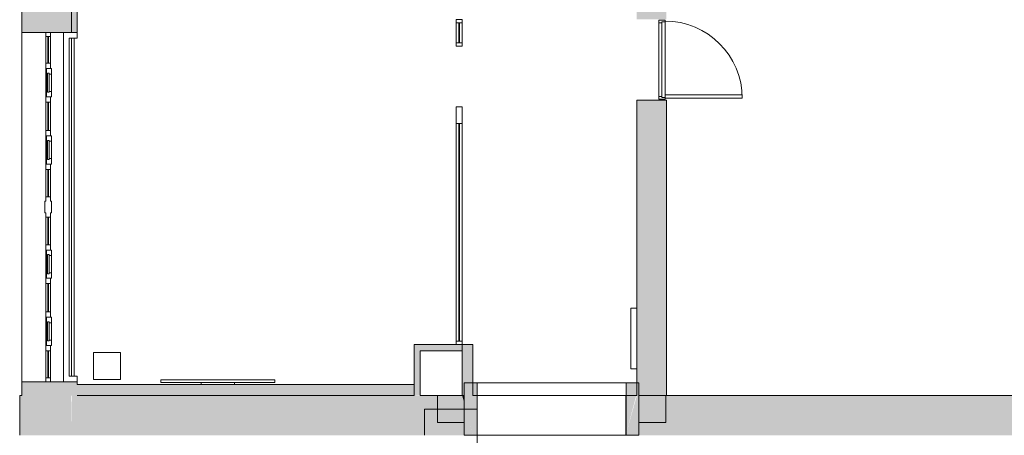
# Model space of a CAD drawing. Header units: millimetres. Extents: x -113904 to 3141, y -34200 to 59129.
# Tile 52 of 72: x -36810 to -22148, y 6000 to 12185. Entities that reach past the tile are written whole.
import ezdxf

# ---------------------------------------------------------------- set-up
doc = ezdxf.new("R2010")
doc.units = ezdxf.units.MM
doc.layers.add('0-1', color=7, linetype='Continuous', lineweight=5)
for name, color, linetype, lineweight, true_color in [('Curtain Panels-1', 7, 'Continuous', 9, 0xaaaaaa), ('Curtain Wall Mullions-1', 7, 'Continuous', 9, 0xaaaaaa), ('Cut Pattern-1', 7, 'Continuous', 9, 0xd4d4d4), ('Cut Pattern-3', 7, 'Continuous', 9, 0xaaaaaa), ('Doors-1', 7, 'Continuous', 9, 0xaaaaaa), ('Electrical Equipment-1', 7, 'Continuous', 9, 0xaaaaaa), ('Floors-1', 7, 'Continuous', 9, 0xaaaaaa), ('Plan Swing-1', 7, 'Continuous', 9, 0xaaaaaa), ('Plumbing Fixtures-1', 7, 'Continuous', 9, 0xaaaaaa), ('Specialty Equipment-1', 7, 'Continuous', 9, 0xaaaaaa), ('Structural Columns-1', 7, 'Continuous', 5, 0xd4d4d4), ('Structural Columns-2', 7, 'Continuous', 9, 0xaaaaaa), ('Walls-1', 7, 'Continuous', 9, 0xaaaaaa), ('Windows-1', 7, 'Continuous', 9, 0xaaaaaa)]:
    doc.layers.add(name, color=color, linetype=linetype, lineweight=lineweight, true_color=true_color)

# ---------------------------------------------------------------- blocks, each defined once
blk = doc.blocks.new('22001_TP_EK_Cloud_rvt-1-SKEEM 2_ Korrus_Kunstikonkurss pildid')
at = {"layer": 'Cut Pattern-1'}
h = blk.add_hatch(color=256, dxfattribs=at)
h.paths.add_polyline_path([(-27780, 6020), (-27620, 6627), (-27620, 6780), (-27780, 6780), (-27780, 6138)])
h.paths.add_polyline_path([(-30154, 6390), (-30000, 6390), (-30000, 6780), (-30190, 6780), (-30190, 6479), (-30166, 6390)])
h = blk.add_hatch(color=256, dxfattribs=at)
h.paths.add_polyline_path([(-30680, 390), (-30390, 390), (-30580, 780), (-30780, 780), (-30690, 430)])
h.paths.add_polyline_path([(-30060, 6000), (-30000, 6000), (-30000, 6390), (-30166, 6390), (-30069, 6035)])
at = {"layer": 'Structural Columns-1'}
blk.add_hatch(color=256, dxfattribs=at).paths.add_polyline_path([(-30190, 6479), (-30190, 6590), (-30220, 6590), (-30191, 6483)])
at = {"layer": 'Structural Columns-2'}
for p, q in [((-30190, 6590), (-30590, 6590)), ((-30590, 6590), (-30590, 6190)), ((-30190, 6190), (-30190, 6590)), ((-27190, 6590), (-27590, 6590)), ((-27590, 6590), (-27590, 6190)), ((-27190, 6190), (-27190, 6590)), ((-30590, 6190), (-30190, 6190)), ((-27590, 6190), (-27190, 6190))]:
    blk.add_line(p, q, dxfattribs=at)
at = {"layer": 'Walls-1'}
for p, q in [((-30000, 6780), (-30190, 6780)), ((-30190, 6780), (-30190, 6000)), ((-30000, 6000), (-30000, 6780)), ((-30000, 6780), (-27780, 6780)), ((-27590, 6780), (-27780, 6780)), ((-27780, 6780), (-27780, 6000)), ((-27590, 6000), (-27590, 6780)), ((-30780, 6390), (-30780, 6000)), ((-30000, 6390), (-30780, 6390)), ((-30000, 6000), (-30000, 6390)), ((-30190, 6000), (-30000, 6000)), ((-27786, 6000), (-30000, 6000)), ((-27780, 6000), (-27590, 6000))]:
    blk.add_line(p, q, dxfattribs=at)
blk = doc.blocks.new('Esitlustehnika seinal - MS87 TV 75_-1185381-SKEEM 2_ Korrus_Kunstikonkurss pildid')
at = {"layer": 'Electrical Equipment-1'}
for p, q in [((-850, 70), (850, 70)), ((-850, 70), (-850, 30)), ((850, 30), (-850, 30)), ((-250, 0), (-250, 30)), ((250, 30), (250, 0)), ((850, 70), (850, 30)), ((250, 0), (-250, 0))]:
    blk.add_line(p, q, dxfattribs=at)
blk = doc.blocks.new('Joogipunkt - MS114 Joogipunkt kanalita-1331953-SKEEM 2_ Korrus_Kunstikonkurss pildid')
at = {"layer": 'Plumbing Fixtures-1'}
for p, q in [((200, 200), (-200, 200)), ((-200, 200), (-200, -200)), ((200, -200), (200, 200)), ((-200, -200), (200, -200))]:
    blk.add_line(p, q, dxfattribs=at)
blk = doc.blocks.new('RaRa_TP_SA_sisustus_rvt-1-SKEEM 2_ Korrus_Kunstikonkurss pildid')
at = {"layer": 'Electrical Equipment-1'}
blk.add_blockref('Esitlustehnika seinal - MS87 TV 75_-1185381-SKEEM 2_ Korrus_Kunstikonkurss pildid', (-33859, 6755), dxfattribs=at)
at = {"layer": 'Plumbing Fixtures-1'}
blk.add_blockref('Joogipunkt - MS114 Joogipunkt kanalita-1331953-SKEEM 2_ Korrus_Kunstikonkurss pildid', (-35510, 7030), dxfattribs=at)
blk = doc.blocks.new('Voolikukapp MK_ süvendita - ol_ olev VK - 900x1020-13202131-SKEEM 2_ Korrus_Kunstikonkurss pildid')
at = {"layer": 'Specialty Equipment-1'}
for p, q in [((-325, 220), (-325, 310)), ((575, 310), (-325, 310)), ((575, 220), (575, 310)), ((-325, 220), (575, 220))]:
    blk.add_line(p, q, dxfattribs=at)
blk = doc.blocks.new('SMA_D01_ 1-poolne - SU-00 - 1200x2100_ EI60 kaldpinnaga lävepakk-16130795-SKEEM 2_ Korrus_Kunstikonkurss pildid')
at = {"layer": 'Doors-1'}
for p, q in [((575, 1350), (525, 1350)), ((525, 1350), (525, 200)), ((575, 200), (575, 1350)), ((-565, 200), (-590, 200)), ((-590, 200), (-590, 110)), ((525, 200), (-565, 200)), ((-565, 150), (-565, 200)), ((-550, 150), (-565, 150)), ((-550, 150), (550, 150)), ((-550, 110), (-550, 150)), ((525, 200), (575, 200)), ((565, 150), (550, 150)), ((550, 150), (550, 110)), ((565, 200), (565, 150)), ((590, 200), (575, 200)), ((590, 110), (590, 200)), ((-590, 110), (-550, 110)), ((550, 110), (-550, 110)), ((550, 110), (590, 110))]:
    blk.add_line(p, q, dxfattribs=at)
at = {"layer": 'Plan Swing-1'}
blk.add_arc((575, 200), 1150, 90, 180, dxfattribs=at)
blk = doc.blocks.new('System Panel - VLS Klaas KAR_LAM 6_1_6-13878859-SKEEM 2_ Korrus_Kunstikonkurss pildid')
at = {"layer": 'Curtain Panels-1'}
for p, q in [((459, 6), (-459, 6)), ((-459, 6), (-459, -6)), ((459, -6), (459, 6)), ((-459, -6), (459, -6))]:
    blk.add_line(p, q, dxfattribs=at)
blk = doc.blocks.new('System Panel - VLS Klaas KAR_LAM 6_1_6-13878863-SKEEM 2_ Korrus_Kunstikonkurss pildid')
at = {"layer": 'Curtain Panels-1'}
for p, q in [((484, 6), (-484, 6)), ((-484, 6), (-484, -6)), ((484, -6), (484, 6)), ((-484, -6), (484, -6))]:
    blk.add_line(p, q, dxfattribs=at)
blk = doc.blocks.new('System Panel - VLS Klaas KAR_LAM 6_1_6-13878866-SKEEM 2_ Korrus_Kunstikonkurss pildid')
at = {"layer": 'Curtain Panels-1'}
for p, q in [((193, 6), (-193, 6)), ((-193, 6), (-193, -6)), ((193, -6), (193, 6)), ((-193, -6), (193, -6))]:
    blk.add_line(p, q, dxfattribs=at)
blk = doc.blocks.new('Rectangular Mullion - 50mm x 92mm-13878538-SKEEM 2_ Korrus_Kunstikonkurss pildid')
at = {"layer": 'Curtain Wall Mullions-1'}
for p, q in [((-30312, 8318), (-30312, 7400)), ((-30220, 8318), (-30220, 7400))]:
    blk.add_line(p, q, dxfattribs=at)
blk = doc.blocks.new('Rectangular Mullion - 50mm x 92mm-13878523-SKEEM 2_ Korrus_Kunstikonkurss pildid')
at = {"layer": 'Curtain Wall Mullions-1'}
for p, q in [((-30312, 9286), (-30312, 8318)), ((-30220, 9286), (-30220, 8318))]:
    blk.add_line(p, q, dxfattribs=at)
blk = doc.blocks.new('Rectangular Mullion - 50mm x 92mm-13878519-SKEEM 2_ Korrus_Kunstikonkurss pildid')
at = {"layer": 'Curtain Wall Mullions-1'}
for p, q in [((-30312, 10640), (-30312, 10254)), ((-30220, 10640), (-30220, 10254))]:
    blk.add_line(p, q, dxfattribs=at)
blk = doc.blocks.new('Rectangular Mullion - 50mm x 92mm-6649987-SKEEM 2_ Korrus_Kunstikonkurss pildid')
at = {"layer": 'Curtain Wall Mullions-1'}
for p, q in [((-50, 46), (0, 46)), ((-50, -46), (-50, 46)), ((0, 46), (0, -46)), ((0, -46), (-50, -46))]:
    blk.add_line(p, q, dxfattribs=at)
blk = doc.blocks.new('System Panel - VLS Klaas KAR_LAM 6_1_6-8811377-SKEEM 2_ Korrus_Kunstikonkurss pildid')
at = {"layer": 'Curtain Panels-1'}
for p, q in [((150, 6.5), (-150, 6.5)), ((-150, 6.5), (-150, -6.5)), ((150, -6.5), (150, 6.5)), ((-150, -6.5), (150, -6.5))]:
    blk.add_line(p, q, dxfattribs=at)
blk = doc.blocks.new('Rectangular Mullion - 50mm x 92mm-6649981-SKEEM 2_ Korrus_Kunstikonkurss pildid')
at = {"layer": 'Curtain Wall Mullions-1'}
for p, q in [((-18476, 55982), (-18776, 55982)), ((-18476, 55890), (-18776, 55890))]:
    blk.add_line(p, q, dxfattribs=at)
blk = doc.blocks.new('Rectangular Mullion - 250mm x 92mm VASAK-13876163-SKEEM 2_ Korrus_Kunstikonkurss pildid')
at = {"layer": 'Curtain Wall Mullions-1'}
for p, q in [((-225, 46), (25, 46)), ((-225, -46), (-225, 46)), ((25, 46), (25, -46)), ((25, -46), (-225, -46))]:
    blk.add_line(p, q, dxfattribs=at)
blk = doc.blocks.new('Rectangular Mullion - 50mm x 92mm-6649982-SKEEM 2_ Korrus_Kunstikonkurss pildid')
at = {"layer": 'Curtain Wall Mullions-1'}
for p, q in [((-25, 46), (25, 46)), ((-25, -46), (-25, 46)), ((25, 46), (25, -46)), ((25, -46), (-25, -46))]:
    blk.add_line(p, q, dxfattribs=at)
blk = doc.blocks.new('Rectangular Mullion - 50mm x 92mm-6649993-SKEEM 2_ Korrus_Kunstikonkurss pildid')
at = {"layer": 'Curtain Wall Mullions-1'}
for p, q in [((0, 46), (-50, 46)), ((-50, 46), (-50, -46)), ((0, -46), (0, 46)), ((-50, -46), (0, -46))]:
    blk.add_line(p, q, dxfattribs=at)
blk = doc.blocks.new('System Panel - Peegelaknad 6-16-4-16-4_ paneel-13544893-SKEEM 2_ Korrus_Kunstikonkurss pildid')
at = {"layer": 'Curtain Panels-1'}
for p, q in [((200, 5), (-200, 5)), ((-200, 5), (-200, -5)), ((200, -5), (200, 5)), ((-200, -5), (200, -5))]:
    blk.add_line(p, q, dxfattribs=at)
blk = doc.blocks.new('System Panel - Peegelaknad 6-16-4-16-4_ paneel-13544894-SKEEM 2_ Korrus_Kunstikonkurss pildid')
at = {"layer": 'Curtain Panels-1'}
for p, q in [((205, 5), (-205, 5)), ((-205, 5), (-205, -5)), ((205, -5), (205, 5)), ((-205, -5), (205, -5))]:
    blk.add_line(p, q, dxfattribs=at)
blk = doc.blocks.new('System Panel - Peegelaknad 6-16-4-16-4_ paneel-13544896-SKEEM 2_ Korrus_Kunstikonkurss pildid')
at = {"layer": 'Curtain Panels-1'}
for p, q in [((200, 5), (-200, 5)), ((-200, 5), (-200, -5)), ((200, -5), (200, 5)), ((-200, -5), (200, -5))]:
    blk.add_line(p, q, dxfattribs=at)
blk = doc.blocks.new('Klaasseina akna tüüp 6 - Aken_ klaas_ parem-12915667-SKEEM 2_ Korrus_Kunstikonkurss pildid')
at = {"layer": 'Windows-1'}
for p, q in [((-210, 48), (210, 48)), ((-210, -26), (-210, 48)), ((-210, 48), (-129, 48)), ((-210, -26), (-210, 48)), ((-142, 14), (142, 14)), ((-142, -14), (-142, 14)), ((-142, 14), (-142, -14)), ((-129, 14), (-142, 14)), ((-129, 48), (-129, 14)), ((129, 48), (210, 48)), ((129, 14), (129, 48)), ((142, 14), (129, 14)), ((142, 14), (142, -14)), ((142, -14), (142, 14)), ((210, 48), (210, -26)), ((210, 48), (210, -26)), ((210, -26), (-210, -26)), ((-126, -26), (-210, -26)), ((142, -14), (-142, -14)), ((-142, -14), (-126, -14)), ((-126, -14), (-126, -26)), ((126, -26), (126, -14)), ((126, -14), (142, -14)), ((210, -26), (126, -26))]:
    blk.add_line(p, q, dxfattribs=at)
blk = doc.blocks.new('System Panel - Peegelaknad 6-16-4-16-4_ paneel-13544898-SKEEM 2_ Korrus_Kunstikonkurss pildid')
at = {"layer": 'Curtain Panels-1'}
for p, q in [((210, 5), (-210, 5)), ((-210, 5), (-210, -5)), ((210, -5), (210, 5)), ((-210, -5), (210, -5))]:
    blk.add_line(p, q, dxfattribs=at)
blk = doc.blocks.new('Klaasseina akna tüüp 1 - Aken_ klaas_ vasak-12921802-SKEEM 2_ Korrus_Kunstikonkurss pildid')
at = {"layer": 'Windows-1'}
for p, q in [((-210, 48), (210, 48)), ((-210, -26), (-210, 48)), ((-210, 48), (-129, 48)), ((-210, -26), (-210, 48)), ((-142, 14), (142, 14)), ((-142, -14), (-142, 14)), ((-142, 14), (-142, -14)), ((-129, 14), (-142, 14)), ((-129, 48), (-129, 14)), ((129, 48), (210, 48)), ((129, 14), (129, 48)), ((142, 14), (129, 14)), ((142, 14), (142, -14)), ((142, -14), (142, 14)), ((210, 48), (210, -26)), ((210, 48), (210, -26)), ((210, -26), (-210, -26)), ((-126, -26), (-210, -26)), ((142, -14), (-142, -14)), ((-142, -14), (-126, -14)), ((-126, -14), (-126, -26)), ((126, -26), (126, -14)), ((126, -14), (142, -14)), ((210, -26), (126, -26))]:
    blk.add_line(p, q, dxfattribs=at)
blk = doc.blocks.new('Rectangular Mullion - NEW 80x70mm-10518673-SKEEM 2_ Korrus_Kunstikonkurss pildid')
at = {"layer": 'Curtain Wall Mullions-1'}
for p, q in [((-40, 35), (40, 35)), ((40, 35), (40, -35)), ((40, -35), (-40, -35))]:
    blk.add_line(p, q, dxfattribs=at)
blk = doc.blocks.new('Rectangular Mullion - NEW 80x70mm-V101-SKEEM 2_ Korrus_Kunstikonkurss pildid')
at = {"layer": 'Curtain Wall Mullions-1'}
for p, q in [((-40, 35), (40, 35)), ((-40, -35), (-40, 35)), ((40, -35), (-40, -35))]:
    blk.add_line(p, q, dxfattribs=at)
blk = doc.blocks.new('Rectangular Mullion - NEW 60x70mm-10507971-SKEEM 2_ Korrus_Kunstikonkurss pildid')
at = {"layer": 'Curtain Wall Mullions-1'}
for p, q in [((-30485, 3550), (-30485, 3960)), ((-30415, 3550), (-30415, 3960))]:
    blk.add_line(p, q, dxfattribs=at)
blk = doc.blocks.new('Rectangular Mullion - NEW 60x70mm-V86-SKEEM 2_ Korrus_Kunstikonkurss pildid')
at = {"layer": 'Curtain Wall Mullions-1'}
blk.add_line((-30485, 1340), (-30485, 1760), dxfattribs=at)
blk = doc.blocks.new('Rectangular Mullion - NEW 60x70mm-V102-SKEEM 2_ Korrus_Kunstikonkurss pildid')
at = {"layer": 'Curtain Wall Mullions-1'}
for p, q in [((-36460, 40497.5), (-36460, 40917.5)), ((-36390, 40497.5), (-36390, 40917.5))]:
    blk.add_line(p, q, dxfattribs=at)
blk = doc.blocks.new('Rectangular Mullion - NEW 60x70mm-10507970-SKEEM 2_ Korrus_Kunstikonkurss pildid')
at = {"layer": 'Curtain Wall Mullions-1'}
blk.add_line((-30485, 5040), (-30485, 5460), dxfattribs=at)
blk = doc.blocks.new('Rectangular Mullion - NEW 60x70mm-10507972-SKEEM 2_ Korrus_Kunstikonkurss pildid')
at = {"layer": 'Curtain Wall Mullions-1'}
for p, q in [((-30485, 860), (-30485, 1260)), ((-30415, 860), (-30415, 1260))]:
    blk.add_line(p, q, dxfattribs=at)
blk = doc.blocks.new('Rectangular Mullion - NEW 60x70mm-10507973-SKEEM 2_ Korrus_Kunstikonkurss pildid')
at = {"layer": 'Curtain Wall Mullions-1'}
for p, q in [((-30485, 2840), (-30485, 3250)), ((-30415, 2840), (-30415, 3250))]:
    blk.add_line(p, q, dxfattribs=at)
blk = doc.blocks.new('Rectangular Mullion - NEW 60x70mm-10507974-SKEEM 2_ Korrus_Kunstikonkurss pildid')
at = {"layer": 'Curtain Wall Mullions-1'}
for p, q in [((-30485, 5540), (-30485, 5940)), ((-30415, 5540), (-30415, 5940))]:
    blk.add_line(p, q, dxfattribs=at)
blk = doc.blocks.new('Rectangular Mullion - NEW 60x70mm-10518696-SKEEM 2_ Korrus_Kunstikonkurss pildid')
at = {"layer": 'Curtain Wall Mullions-1'}
for p, q in [((-60, 35), (0, 35)), ((-60, -35), (-60, 35)), ((0, 35), (0, -35)), ((0, -35), (-60, -35))]:
    blk.add_line(p, q, dxfattribs=at)
blk = doc.blocks.new('Rectangular Mullion - NEW 60x70mm-10518697-SKEEM 2_ Korrus_Kunstikonkurss pildid')
at = {"layer": 'Curtain Wall Mullions-1'}
for p, q in [((0, 35), (-60, 35)), ((-60, 35), (-60, -35)), ((0, -35), (0, 35)), ((-60, -35), (0, -35))]:
    blk.add_line(p, q, dxfattribs=at)
blk = doc.blocks.new('Rectangular Mullion - NEW 300x100mm-10518690-SKEEM 2_ Korrus_Kunstikonkurss pildid')
at = {"layer": 'Curtain Wall Mullions-1'}
for p, q in [((-150, 35), (-85, 35)), ((-150, -35), (-150, 35)), ((-85, 35), (-85, 50)), ((-85, 50), (85, 50)), ((85, 50), (85, 35)), ((85, 35), (150, 35)), ((150, 35), (150, -35)), ((-85, -35), (-150, -35)), ((-85, -50), (-85, -35)), ((85, -50), (-85, -50)), ((150, -35), (85, -35)), ((85, -35), (85, -50))]:
    blk.add_line(p, q, dxfattribs=at)

msp = doc.modelspace()

# ---------------------------------------------------------------- hatches: boundary and pattern name
at = {"layer": 'Cut Pattern-1'}
h = msp.add_hatch(color=256, dxfattribs=at)
h.paths.add_polyline_path([(-36040, 6590), (-36042, 6797), (-36780, 6797), (-36780, 6590), (-36081, 6590)])
h.paths.add_polyline_path([(-36541, 11997), (-36040, 11997), (-36040, 12769), (-36780, 12769), (-36780, 11997)])
h.paths.add_polyline_path([(-36780, 17969), (-36040, 17969), (-36041, 18749), (-36780, 18749), (-36780, 18292)])
h = msp.add_hatch(color=256, dxfattribs=at)
h.paths.add_polyline_path([(-27180, 6590), (-27180, 10990), (-27620, 10990), (-27620, 6590), (-27465, 6590)])
h.paths.add_polyline_path([(-27620, 12190), (-27180, 12190), (-27180, 12650), (-27620, 12650), (-27620, 12460)])
for points in [[(-30060, 6890), (-30060, 7350), (-30220, 7350), (-30220, 6890), (-30154, 6890)], [(-30190, 6590), (-30190, 6780), (-30060, 6780), (-30060, 6890), (-30220, 6890), (-30220, 6590)], [(-36190, 6000), (-36030, 6000), (-36040, 6590), (-36810, 6590), (-36810, 6000), (-36205, 6000)], [(-30827, 6000), (-30060, 6000), (-30220, 6590), (-36030, 6590), (-36030, 6000), (-31163, 6000)], [(-17380, 6000), (-6393, 6000), (-6393, 6190), (-6590, 6190), (-6590, 6590), (-27620, 6590), (-27780, 6020), (-27786, 6000), (-17717, 6000)]]:
    msp.add_hatch(color=256, dxfattribs=at).paths.add_polyline_path(points)
at = {"layer": 'Cut Pattern-3'}
h = msp.add_hatch(color=256, dxfattribs=at)
h.paths.add_polyline_path([(-36030, 6590), (-35955, 6590), (-35955, 6797), (-36040, 6797), (-36040, 6590)])
h.paths.add_polyline_path([(-35955, 11997), (-35955, 12420), (-36040, 12420), (-36040, 11997)])
for points in [[(-30936, 7259), (-30220, 7259), (-30220, 7350), (-30936, 7350)], [(-30936, 6590), (-30845, 6600), (-30845, 7259), (-30936, 7259), (-30936, 6627)], [(-35955, 6590), (-30936, 6590), (-30936, 6755), (-35955, 6755), (-35955, 6627)]]:
    msp.add_hatch(color=256, dxfattribs=at).paths.add_polyline_path(points)

# ---------------------------------------------------------------- linework, layer by layer
at = {"layer": 'Floors-1'}
msp.add_line((-36040, 11912), (-36040, 6881), dxfattribs=at)
at = {"layer": 'Walls-1'}
for p, q in [((-36780, 48770), (-36780, 6590)), ((-36780, 11990), (-36780, 12790)), ((-36040, 11997), (-36040, 12769)), ((-35955, 11912), (-35955, 12769)), ((-36780, 11997), (-35955, 11997)), ((-36780, 11990), (-36780, 11990)), ((-36160, 6797), (-36160, 11997)), ((-36075, 11912), (-36075, 6881)), ((-35955, 11912), (-36075, 11912)), ((-36000, 11912), (-36000, 6881)), ((-36780, 7290), (-36780, 11490)), ((-36780, 11490), (-36780, 11490)), ((-27620, 10990), (-27620, 7890)), ((-27180, 10990), (-27620, 10990)), ((-27180, 6590), (-27180, 10990)), ((-30220, 7350), (-30936, 7350)), ((-30936, 7350), (-30936, 6590)), ((-30220, 7350), (-30220, 6590)), ((-30060, 7350), (-30220, 7350)), ((-30060, 6590), (-30060, 7350)), ((-36780, 7290), (-36780, 7290)), ((-30845, 7259), (-30220, 7259)), ((-30845, 6590), (-30845, 7259)), ((-27620, 6990), (-27620, 6590)), ((-35955, 6797), (-36780, 6797)), ((-36780, 6590), (-36780, 6790)), ((-36780, 6790), (-36780, 6790)), ((-36075, 6881), (-35955, 6881)), ((-35955, 6755), (-35955, 6881)), ((-34109, 6755), (-35955, 6755)), ((-30936, 6755), (-33609, 6755)), ((-36780, 6590), (-36810, 6590)), ((-36810, 6590), (-36810, 6000)), ((-30936, 6590), (-35955, 6590)), ((-30220, 6590), (-30845, 6590)), ((-30060, 6590), (-27620, 6590)), ((-30000, 6590), (-30000, 780)), ((-27786, 6590), (-27786, 6000)), ((-6590, 6590), (-27180, 6590))]:
    msp.add_line(p, q, dxfattribs=at)

# ---------------------------------------------------------------- block references
at = {"layer": '0-1'}
for name in ['22001_TP_EK_Cloud_rvt-1-SKEEM 2_ Korrus_Kunstikonkurss pildid', 'RaRa_TP_SA_sisustus_rvt-1-SKEEM 2_ Korrus_Kunstikonkurss pildid']:
    msp.add_blockref(name, (0, 0), dxfattribs=at)
at = {"layer": 'Curtain Panels-1'}
for name, p, rotation in [('System Panel - VLS Klaas KAR_LAM 6_1_6-8811377-SKEEM 2_ Korrus_Kunstikonkurss pildid', (-30266, 11990), 89.99999999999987), ('System Panel - Peegelaknad 6-16-4-16-4_ paneel-13544893-SKEEM 2_ Korrus_Kunstikonkurss pildid', (-36384, 11737), 269.9999999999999), ('System Panel - Peegelaknad 6-16-4-16-4_ paneel-13544898-SKEEM 2_ Korrus_Kunstikonkurss pildid', (-36384, 10747), 269.9999999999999), ('System Panel - VLS Klaas KAR_LAM 6_1_6-13878866-SKEEM 2_ Korrus_Kunstikonkurss pildid', (-30266, 10447), 89.99999999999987), ('System Panel - VLS Klaas KAR_LAM 6_1_6-13878863-SKEEM 2_ Korrus_Kunstikonkurss pildid', (-30266, 9770), 89.99999999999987), ('System Panel - Peegelaknad 6-16-4-16-4_ paneel-13544894-SKEEM 2_ Korrus_Kunstikonkurss pildid', (-36384, 9752), 269.9999999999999), ('System Panel - Peegelaknad 6-16-4-16-4_ paneel-13544894-SKEEM 2_ Korrus_Kunstikonkurss pildid', (-36384, 9042), 269.9999999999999), ('System Panel - VLS Klaas KAR_LAM 6_1_6-13878863-SKEEM 2_ Korrus_Kunstikonkurss pildid', (-30266, 8802), 89.99999999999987), ('System Panel - Peegelaknad 6-16-4-16-4_ paneel-13544898-SKEEM 2_ Korrus_Kunstikonkurss pildid', (-36384, 8047), 269.9999999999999), ('System Panel - VLS Klaas KAR_LAM 6_1_6-13878859-SKEEM 2_ Korrus_Kunstikonkurss pildid', (-30266, 7859), 89.99999999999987), ('System Panel - Peegelaknad 6-16-4-16-4_ paneel-13544896-SKEEM 2_ Korrus_Kunstikonkurss pildid', (-36384, 7057), 269.9999999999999)]:
    msp.add_blockref(name, p, dxfattribs=dict(at, rotation=rotation))
at = {"layer": 'Curtain Wall Mullions-1', "extrusion": (0, 0, -1)}
for name, p, rotation in [('Rectangular Mullion - 50mm x 92mm-6649987-SKEEM 2_ Korrus_Kunstikonkurss pildid', (30266, 12190), 90.00000000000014), ('Rectangular Mullion - 50mm x 92mm-6649982-SKEEM 2_ Korrus_Kunstikonkurss pildid', (30266, 11815), 90.00000000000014), ('Rectangular Mullion - NEW 80x70mm-V101-SKEEM 2_ Korrus_Kunstikonkurss pildid', (36384, 11497), 270.0000000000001), ('Rectangular Mullion - NEW 80x70mm-10518673-SKEEM 2_ Korrus_Kunstikonkurss pildid', (36384, 10997), 270.0000000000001), ('Rectangular Mullion - 250mm x 92mm VASAK-13876163-SKEEM 2_ Korrus_Kunstikonkurss pildid', (30266, 10865), 90.00000000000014), ('Rectangular Mullion - NEW 80x70mm-V101-SKEEM 2_ Korrus_Kunstikonkurss pildid', (36384, 10497), 270.0000000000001), ('Rectangular Mullion - NEW 80x70mm-10518673-SKEEM 2_ Korrus_Kunstikonkurss pildid', (36384, 9997), 270.0000000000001), ('Rectangular Mullion - NEW 300x100mm-10518690-SKEEM 2_ Korrus_Kunstikonkurss pildid', (36384, 9397), 270.0000000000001), ('Rectangular Mullion - NEW 80x70mm-V101-SKEEM 2_ Korrus_Kunstikonkurss pildid', (36384, 8797), 270.0000000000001), ('Rectangular Mullion - NEW 80x70mm-10518673-SKEEM 2_ Korrus_Kunstikonkurss pildid', (36384, 8297), 270.0000000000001), ('Rectangular Mullion - NEW 80x70mm-V101-SKEEM 2_ Korrus_Kunstikonkurss pildid', (36384, 7797), 270.0000000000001), ('Rectangular Mullion - NEW 80x70mm-10518673-SKEEM 2_ Korrus_Kunstikonkurss pildid', (36384, 7297), 270.0000000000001), ('Rectangular Mullion - NEW 60x70mm-10518696-SKEEM 2_ Korrus_Kunstikonkurss pildid', (36384, 6797), 270.0000000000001)]:
    msp.add_blockref(name, p, dxfattribs=dict(at, rotation=rotation))
at = {"layer": 'Curtain Wall Mullions-1'}
for name, p, rotation in [('Rectangular Mullion - 50mm x 92mm-6649981-SKEEM 2_ Korrus_Kunstikonkurss pildid', (25670, 30616), 90), ('Rectangular Mullion - NEW 60x70mm-10518697-SKEEM 2_ Korrus_Kunstikonkurss pildid', (-36384, 11997), 89.99999999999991), ('Rectangular Mullion - 50mm x 92mm-6649993-SKEEM 2_ Korrus_Kunstikonkurss pildid', (-30266, 7350), 269.9999999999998)]:
    msp.add_blockref(name, p, dxfattribs=dict(at, rotation=rotation))
for name, p in [('Rectangular Mullion - NEW 60x70mm-10507974-SKEEM 2_ Korrus_Kunstikonkurss pildid', (-5934, 5997)), ('Rectangular Mullion - NEW 60x70mm-10507970-SKEEM 2_ Korrus_Kunstikonkurss pildid', (-5934, 5997)), ('Rectangular Mullion - NEW 60x70mm-V102-SKEEM 2_ Korrus_Kunstikonkurss pildid', (41, -29961)), ('Rectangular Mullion - 50mm x 92mm-13878519-SKEEM 2_ Korrus_Kunstikonkurss pildid', (0, 0)), ('Rectangular Mullion - NEW 60x70mm-V86-SKEEM 2_ Korrus_Kunstikonkurss pildid', (-5934, 8697)), ('Rectangular Mullion - 50mm x 92mm-13878523-SKEEM 2_ Korrus_Kunstikonkurss pildid', (0, 968)), ('Rectangular Mullion - NEW 60x70mm-10507971-SKEEM 2_ Korrus_Kunstikonkurss pildid', (-5934, 5997)), ('Rectangular Mullion - NEW 60x70mm-10507973-SKEEM 2_ Korrus_Kunstikonkurss pildid', (-5934, 5997)), ('Rectangular Mullion - 50mm x 92mm-13878523-SKEEM 2_ Korrus_Kunstikonkurss pildid', (0, 0)), ('Rectangular Mullion - NEW 60x70mm-V86-SKEEM 2_ Korrus_Kunstikonkurss pildid', (-5934, 6997)), ('Rectangular Mullion - NEW 60x70mm-V102-SKEEM 2_ Korrus_Kunstikonkurss pildid', (41, -32661)), ('Rectangular Mullion - 50mm x 92mm-13878538-SKEEM 2_ Korrus_Kunstikonkurss pildid', (0, 0)), ('Rectangular Mullion - NEW 60x70mm-V86-SKEEM 2_ Korrus_Kunstikonkurss pildid', (-5934, 5997)), ('Rectangular Mullion - NEW 60x70mm-10507972-SKEEM 2_ Korrus_Kunstikonkurss pildid', (-5934, 5997))]:
    msp.add_blockref(name, p, dxfattribs=at)
at = {"layer": 'Doors-1', "rotation": 269.9999999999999}
msp.add_blockref('SMA_D01_ 1-poolne - SU-00 - 1200x2100_ EI60 kaldpinnaga lävepakk-16130795-SKEEM 2_ Korrus_Kunstikonkurss pildid', (-27400, 11590), dxfattribs=at)
at = {"layer": 'Specialty Equipment-1', "rotation": 89.9999999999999}
msp.add_blockref('Voolikukapp MK_ süvendita - ol_ olev VK - 900x1020-13202131-SKEEM 2_ Korrus_Kunstikonkurss pildid', (-27400, 7315), dxfattribs=at)
at = {"layer": 'Windows-1', "rotation": 269.9999999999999}
for name, p in [('Klaasseina akna tüüp 1 - Aken_ klaas_ vasak-12921802-SKEEM 2_ Korrus_Kunstikonkurss pildid', (-36384, 11247)), ('Klaasseina akna tüüp 1 - Aken_ klaas_ vasak-12921802-SKEEM 2_ Korrus_Kunstikonkurss pildid', (-36384, 10247)), ('Klaasseina akna tüüp 6 - Aken_ klaas_ parem-12915667-SKEEM 2_ Korrus_Kunstikonkurss pildid', (-36384, 8547)), ('Klaasseina akna tüüp 6 - Aken_ klaas_ parem-12915667-SKEEM 2_ Korrus_Kunstikonkurss pildid', (-36384, 7547))]:
    msp.add_blockref(name, p, dxfattribs=at)

doc.saveas('drawing.dxf')
